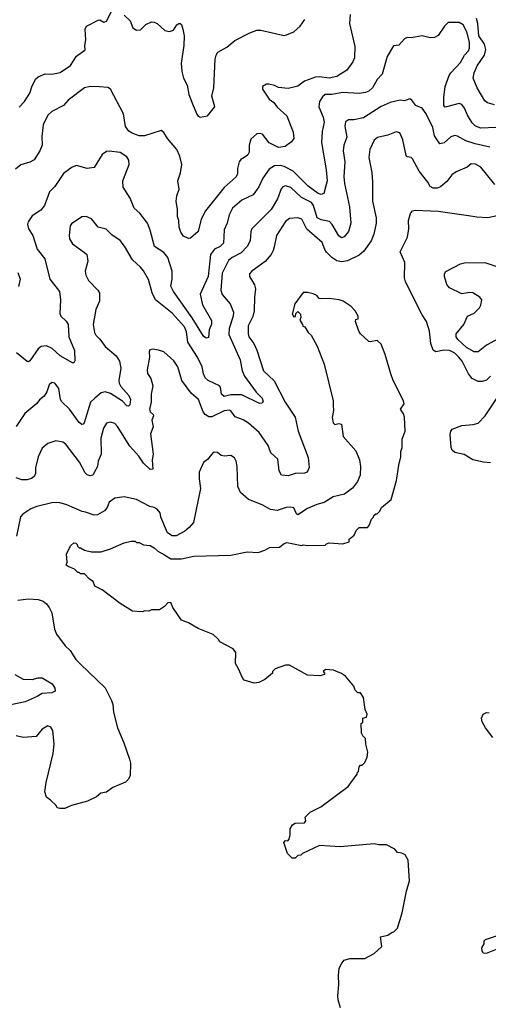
# Model space of a CAD drawing. Extents: x 2087054 to 2277909, y 548907 to 753496.
# Tile 13 of 256: x 2122000 to 2125429, y 610712 to 617914. Entities that reach past the tile are written whole.
import ezdxf

# ---------------------------------------------------------------- set-up
doc = ezdxf.new("R2010")
doc.units = 0

msp = doc.modelspace()

# ---------------------------------------------------------------- linework, layer by layer
at = {"layer": '0CON20XD'}
for points in [[(2121995, 617273.3), (2122034, 617315), (2122074, 617375), (2122087.9, 617422.1), (2122115, 617478), (2122135, 617495.6), (2122185, 617517.1), (2122235, 617514.4), (2122295, 617527.1), (2122370.9, 617579.1), (2122415, 617645.8), (2122478.1, 617691.9), (2122476.9, 617725), (2122484.5, 617765.5), (2122478.9, 617845), (2122487.5, 617865), (2122575, 617910), (2122585, 617912), (2122615, 617896.2), (2122635, 617902), (2122675, 617977.5)], [(2124418.8, 617951.2), (2124414, 617885), (2124452.7, 617717.3), (2124449.4, 617635), (2124438.1, 617605), (2124394.3, 617545), (2124321.2, 617498.8), (2124265, 617486.8), (2124195, 617496.2), (2124165, 617492.5), (2124085, 617464.3), (2124035, 617427.5), (2123965, 617410), (2123895, 617416.7), (2123865, 617432.5), (2123823, 617443), (2123805, 617442.5), (2123777.5, 617425), (2123776.7, 617405), (2123825, 617331.2), (2123858.7, 617308.7), (2123884.5, 617274.5), (2123955, 617210), (2124000.6, 617090.6), (2124005.6, 617045), (2123989.8, 617020.2), (2123943.8, 616985), (2123895, 616977.9), (2123825, 617011.9), (2123776.6, 617076.6), (2123755, 617081.5), (2123735, 617077.8), (2123690.9, 617039.1), (2123678.6, 616995), (2123679.2, 616945), (2123669.2, 616925), (2123655, 616913.3), (2123618.9, 616891.1), (2123605.7, 616875), (2123594.5, 616825.5), (2123593.1, 616785), (2123584.3, 616765), (2123495, 616685.6), (2123359.4, 616515), (2123327.8, 616455), (2123305, 616364), (2123250, 616315), (2123235, 616312.5), (2123199.7, 616329.7), (2123179.7, 616359.7), (2123167.1, 616395), (2123163.3, 616445), (2123154.4, 616475), (2123154.4, 616525), (2123145.6, 616585.6), (2123150.9, 616625), (2123167.8, 616675), (2123156, 616735), (2123176.8, 616793.2), (2123185.5, 616855), (2123172.5, 616915), (2123150.6, 616965), (2123082, 617045), (2123055, 617087.5), (2123035, 617102.5), (2122913, 617063), (2122875, 617064), (2122822.9, 617082.9), (2122799.1, 617099.1), (2122775, 617133.3), (2122758.9, 617225), (2122665, 617406.2), (2122645, 617418), (2122583.6, 617423.6), (2122515, 617424), (2122475, 617414.3), (2122355, 617325.8), (2122320, 617285), (2122235, 617242.2), (2122205, 617215.6), (2122172.5, 617145), (2122160.7, 617059.3), (2122164.3, 616995), (2122147.8, 616955), (2122105, 616889.4), (2122075, 616871.2), (2122007.9, 616852.1), (2121969.4, 616820.6)], [(2122765, 617946.7), (2122807.5, 617905), (2122827.5, 617855), (2122855, 617837.5), (2122885, 617840), (2122921.7, 617878.3), (2122965, 617896.7), (2122985, 617896.2), (2123005, 617886.2), (2123062.5, 617835), (2123095, 617826.7), (2123125, 617836.7), (2123148.8, 617875), (2123165, 617886.2), (2123175, 617886.7), (2123185, 617877.5), (2123194.3, 617844.3), (2123204.3, 617795), (2123200.6, 617725), (2123181.1, 617595), (2123186.4, 617535), (2123199.1, 617485), (2123226.4, 617435), (2123236.9, 617366.9), (2123268.1, 617285), (2123295, 617222.5), (2123305, 617207.5), (2123321.2, 617201.2), (2123375, 617210), (2123426.7, 617275), (2123405.8, 617355), (2123420.5, 617415), (2123430, 617625), (2123436.7, 617653.3), (2123450, 617675), (2123515, 617713.3), (2123575, 617761.1), (2123685, 617818.1), (2123735, 617836), (2123765, 617838), (2123935, 617798), (2123953.3, 617803.3), (2124005, 617824.6), (2124051.8, 617865), (2124086.7, 617915)], [(2125475, 617290.6), (2125424.6, 617304.6), (2125405, 617320), (2125348.5, 617415), (2125319.2, 617485), (2125325.5, 617524.5), (2125347.5, 617575), (2125400.7, 617655), (2125411.9, 617695), (2125400.8, 617735), (2125359.5, 617795), (2125352.9, 617885), (2125342.6, 617922.6)], [(2125485, 617124.2), (2125375, 617118.9), (2125335.6, 617135), (2125310.1, 617160.1), (2125277.1, 617215), (2125255, 617266.9), (2125235, 617293.5), (2125215, 617300), (2125124.4, 617275.6), (2125114.6, 617274.6), (2125104.5, 617285), (2125103.1, 617345), (2125114.1, 617425), (2125143.2, 617505), (2125154.5, 617525), (2125225, 617601.5), (2125256.3, 617653.7), (2125283.8, 617685), (2125291.8, 617705), (2125291.2, 617748.8), (2125273.4, 617825), (2125245, 617876.9), (2125217, 617893), (2125135, 617892), (2125108, 617865), (2125062.1, 617797.9), (2125035, 617782.9), (2125005, 617780), (2124945, 617795.8), (2124865, 617781.2), (2124835, 617783.3), (2124815, 617773.3), (2124775, 617728), (2124735, 617722), (2124688.6, 617645), (2124652.2, 617515), (2124616.9, 617475), (2124582.2, 617415), (2124555, 617391.5), (2124529.4, 617380.6), (2124485, 617373.1), (2124365, 617381.4), (2124285, 617367.1), (2124235, 617367.3), (2124215, 617348.6), (2124194.7, 617315.3), (2124188.5, 617275), (2124220.6, 617200.6), (2124227.7, 617165), (2124213.5, 617095), (2124208.5, 617015), (2124243.9, 616815), (2124250, 616735), (2124225, 616641.9), (2124205, 616634.6), (2124185, 616642.7), (2124111.8, 616695), (2124000, 616805), (2123935, 616839.7), (2123905, 616847.3), (2123865, 616843.6), (2123825, 616820.5), (2123778.2, 616755), (2123750.8, 616690.8), (2123707.2, 616632.8), (2123625, 616593.8), (2123556.2, 616535), (2123531.8, 616485), (2123517.3, 616425), (2123495, 616376.7), (2123491.5, 616278.5), (2123467.5, 616255), (2123424.4, 616235), (2123396.8, 616195), (2123378.2, 616035), (2123320.4, 615905), (2123337.7, 615827.7), (2123403, 615713), (2123403, 615687), (2123386, 615645), (2123380.5, 615589.5), (2123365, 615584.3), (2123345, 615598), (2123262.1, 615732.1), (2123125, 615924.4), (2123105.4, 615965), (2123116.2, 616015), (2123115.4, 616075), (2123084.6, 616174.6), (2123055, 616210), (2122986.5, 616255), (2122955.5, 616375), (2122934.6, 616424.6), (2122877.8, 616497.8), (2122838.6, 616535), (2122807.6, 616607.6), (2122757.6, 616687.6), (2122754.6, 616735), (2122800.7, 616855), (2122799.6, 616885), (2122785, 616910), (2122735, 616942.1), (2122655, 616952.5), (2122635, 616950), (2122603.4, 616926.6), (2122545, 616832), (2122494.2, 616824.2), (2122415, 616846), (2122382.5, 616835), (2122320.3, 616789.7), (2122257.4, 616692.6), (2122217.5, 616655), (2122181.1, 616555), (2122155, 616520.6), (2122090.7, 616479.3), (2122062, 616435), (2122055.8, 616415), (2122062.9, 616385), (2122096.9, 616335), (2122126.9, 616235), (2122183.2, 616163.2), (2122219.1, 616015), (2122290.8, 615925), (2122298.9, 615865), (2122292.5, 615765), (2122300.8, 615745), (2122339.5, 615709.5), (2122353.3, 615685), (2122359.5, 615595), (2122400, 615495), (2122402.3, 615417.7), (2122396.2, 615403.8), (2122385, 615402.5), (2122295, 615455.9), (2122238.3, 615508.3), (2122195, 615528.1), (2122155.8, 615524.2), (2122134.2, 615505), (2122075, 615418), (2122065, 615410.8), (2122055, 615414), (2121975.9, 615475.9)], [(2125441.7, 616981.7), (2125333.3, 617005), (2125265, 617026.5), (2125205, 617061.1), (2125185, 617066.7), (2125155, 617056.9), (2125106.4, 617013.6), (2125074.4, 617004.4), (2125034.7, 617064.7), (2125022.2, 617125), (2124974.4, 617225), (2124945, 617266.7), (2124900, 617285), (2124870.8, 617325), (2124855, 617335.6), (2124815, 617320.8), (2124785, 617325.6), (2124711.5, 617308.5), (2124645, 617278.2), (2124515, 617196.5), (2124445, 617182.2), (2124405, 617180.6), (2124383.9, 617166.1), (2124379.1, 617135), (2124394.6, 617055), (2124372.1, 616995), (2124367.9, 616955), (2124378.8, 616875), (2124372, 616765), (2124376.6, 616716.6), (2124414.2, 616545), (2124423.8, 616425), (2124407.3, 616365), (2124375, 616324.4), (2124355, 616318.1), (2124335, 616332.2), (2124285.5, 616415.5), (2124266.4, 616436.4), (2124205, 616449), (2124178, 616465), (2124150.2, 616555), (2124135, 616577.2), (2124062.4, 616612.4), (2123985, 616685.4), (2123945, 616698.2), (2123925, 616690), (2123913, 616677), (2123886.2, 616603.8), (2123840.9, 616525), (2123698.6, 616385), (2123691.8, 616365), (2123687.1, 616295), (2123664.5, 616255), (2123620.6, 616209.4), (2123555.6, 616175), (2123527, 616153)], [(2125477.6, 616707.6), (2125374.5, 616834.5), (2125335, 616857.1), (2125305, 616859.2), (2125275, 616834.4), (2125195, 616800), (2125161.7, 616778.3), (2125125, 616730), (2125078.8, 616691.2), (2125055, 616681.2), (2125025, 616682), (2125003.2, 616693.2), (2124985.7, 616725), (2124924, 616805), (2124875.6, 616895.6), (2124865, 616906.2), (2124835, 616911.2), (2124829.1, 616919.1), (2124802.7, 617035), (2124782, 617085), (2124755, 617094.3), (2124695, 617068.6), (2124619.1, 617050.9), (2124593, 617033), (2124561.5, 616965), (2124555.5, 616905.5), (2124576.3, 616796.3), (2124582.7, 616725), (2124581.9, 616585), (2124608.1, 616465), (2124608.9, 616425), (2124591.1, 616345), (2124572.9, 616295), (2124518.5, 616221.5), (2124485, 616191.9), (2124399.1, 616150.9), (2124355, 616143.5), (2124320.9, 616150.9), (2124284.6, 616174.6), (2124245, 616212.5), (2124231.8, 616231.8), (2124214.2, 616284.2), (2124102.2, 616382.2), (2124064, 616454), (2124035, 616465.4), (2123975, 616458.2), (2123945, 616436.7), (2123878.9, 616335), (2123861.2, 616251.2), (2123855.5, 616224.5), (2123840, 616195), (2123796.2, 616143.8), (2123698, 616075), (2123680.8, 616055), (2123682, 616035), (2123719.2, 615975), (2123725.7, 615945), (2123717, 615883), (2123716.4, 615785), (2123705, 615743.8), (2123671.1, 615675), (2123671.5, 615615), (2123677.8, 615595), (2123712.7, 615545), (2123736, 615496), (2123783.5, 615345), (2123862.9, 615272.9), (2123942.5, 615115), (2124015, 615007.5), (2124038.2, 614905), (2124111.5, 614711.5), (2124118.5, 614638.5), (2124104, 614605), (2124085, 614597.8), (2124015, 614595.4), (2123965, 614577.1), (2123915, 614582.5), (2123898.1, 614615), (2123888.2, 614698.2), (2123837.3, 614745), (2123819.3, 614799.3), (2123753.3, 614895), (2123675, 614962.2), (2123635, 614986.7), (2123577.6, 615007.6), (2123545, 615053.5), (2123535, 615058.5), (2123495, 615053.4), (2123405, 615008.9), (2123385, 615009.3), (2123356.4, 615025), (2123342.2, 615045), (2123307.1, 615135), (2123255, 615182), (2123185.6, 615275.6), (2123157.5, 615375), (2123128.8, 615418.8), (2123053.6, 615483.6), (2123015, 615497.5), (2122975, 615503.3), (2122951.7, 615498.3), (2122946.7, 615485), (2122950, 615445), (2122931.7, 615351.7), (2122935.8, 615325), (2122958.9, 615288.9), (2122974.6, 615235), (2122960.9, 615175), (2122962.1, 615115), (2122948.8, 615065), (2122954.5, 615044.5), (2122976.7, 615025), (2122980, 615015), (2122967.5, 614985), (2122976.2, 614935), (2122957.1, 614885), (2122977.1, 614735), (2122968.6, 614695), (2122974, 614626), (2122955, 614623.3), (2122905, 614670), (2122870.5, 614720.5), (2122805, 614794.4), (2122715, 614938), (2122695, 614959.2), (2122665, 614969.2), (2122635, 614962.5), (2122613, 614927), (2122593, 614853), (2122595.6, 614735), (2122572.9, 614685), (2122569.3, 614645), (2122556.3, 614623.7), (2122535, 614581.2), (2122515, 614576.9), (2122492.7, 614585), (2122478.8, 614598.8), (2122436.6, 614676.6), (2122335, 614812), (2122315, 614822.9), (2122265, 614834.2), (2122205, 614812.5), (2122165, 614778.8), (2122135.5, 614715), (2122115.6, 614635), (2122114.5, 614595), (2122105, 614573.1), (2122085, 614557.9), (2122055, 614547.7), (2122015, 614547.3), (2121973.1, 614563.1)], [(2123527, 616153), (2123480.8, 616059.2), (2123471.2, 615935), (2123482.3, 615902.3), (2123540, 615835), (2123563.4, 615775), (2123562.7, 615745), (2123532.2, 615655), (2123531.1, 615611.1), (2123612.5, 615425), (2123629.1, 615345), (2123644.7, 615305), (2123729.5, 615189.5), (2123774.2, 615145), (2123781.2, 615118.8), (2123772.2, 615107.8), (2123755, 615105.6), (2123625, 615170.3), (2123545, 615169.3), (2123495, 615158.1), (2123475.7, 615175), (2123468.6, 615225), (2123461.4, 615235), (2123379.1, 615275), (2123358.2, 615295), (2123345, 615324), (2123334.1, 615375), (2123300.2, 615445), (2123230, 615555), (2123220.5, 615630.5), (2123205, 615667.1), (2123116.2, 615766.2), (2122993.9, 615863.9), (2122968.8, 615915), (2122942.7, 616012.7), (2122906.9, 616076.9), (2122885, 616104.4), (2122826.3, 616156.3), (2122767.8, 616257.8), (2122735, 616297.3), (2122675, 616339.5), (2122632.1, 616382.1), (2122575, 616397.1), (2122525, 616455.8), (2122485, 616474), (2122455, 616471.2), (2122379.1, 616420.9), (2122370, 616405), (2122360.8, 616335), (2122365, 616310), (2122387.1, 616275), (2122475, 616211.9), (2122490, 616195), (2122497.6, 616147.6), (2122479.4, 616075), (2122483.3, 616045), (2122502.9, 616005), (2122572, 615935), (2122584.2, 615915), (2122584.3, 615855), (2122557.3, 615792.7), (2122536.4, 615685), (2122546.2, 615626.2), (2122556.3, 615606.3), (2122587, 615577), (2122625, 615524.2), (2122705, 615455.7), (2122730, 615415), (2122739.6, 615365), (2122724.7, 615275.3), (2122727.3, 615255), (2122740, 615230), (2122799.2, 615165), (2122811.4, 615135), (2122805, 615096.7), (2122795, 615086.2), (2122785, 615089.2), (2122753.2, 615123.2), (2122665, 615178.6), (2122625, 615192.2), (2122595, 615185.4), (2122549.5, 615145), (2122516.9, 615115), (2122471.4, 614965), (2122465, 614954), (2122455, 614952.5), (2122435, 614968), (2122365, 615065.6), (2122307.9, 615117.9), (2122299.5, 615135), (2122286.9, 615215), (2122255.9, 615255.9), (2122235, 615260), (2122215, 615242.5), (2122197.9, 615192.1), (2122179.1, 615160.9), (2122145, 615132), (2122124.6, 615105.4), (2122037.9, 615032.1), (2121975, 614937.5)], [(2125444.4, 615305.6), (2125415, 615276.2), (2125385, 615266), (2125355, 615267.5), (2125310.2, 615290.2), (2125283.8, 615323.8), (2125238.2, 615415), (2125214.5, 615445), (2125183.3, 615473.3), (2125145, 615493.9), (2125105, 615497.3), (2125045, 615484.5), (2125025, 615495.8), (2125008.7, 615545), (2124999.5, 615635), (2124976.9, 615705), (2124945.2, 615755), (2124824.3, 615995), (2124815.6, 616025.6), (2124817.4, 616137.4), (2124783.5, 616215), (2124837, 616323), (2124848.9, 616385), (2124844.8, 616445), (2124860.8, 616495), (2124875.4, 616515), (2124895, 616521.3), (2125062.2, 616512.2), (2125285, 616482.2), (2125345, 616470.8), (2125425, 616467.3), (2125495, 616482.5)], [(2125555, 615607.6), (2125415, 615533.4), (2125355, 615483.2), (2125326.5, 615483.5), (2125270.3, 615515), (2125206, 615575), (2125194.5, 615595), (2125194.4, 615615), (2125251.2, 615685), (2125276.2, 615745), (2125325, 615766.5), (2125364.4, 615805), (2125375.5, 615825), (2125381.1, 615865), (2125366.9, 615885), (2125315, 615914.5), (2125295, 615917.5), (2125235, 615909.6), (2125145, 615952.5), (2125126.5, 615976.5), (2125108.5, 616035), (2125108.6, 616055), (2125119.1, 616070.9), (2125225, 616128.6), (2125255, 616135.7), (2125405, 616138.1), (2125534.7, 616094.7)], [(2121986.9, 616065), (2122002, 616015), (2121991.7, 615961.7)], [(2123058.3, 613998.3), (2123105, 613970), (2123185, 613970), (2123275, 613990), (2123545, 613997.5), (2123665, 614022.5), (2123745, 614017.5), (2123795, 614032.5), (2123827, 614053), (2123900, 614055), (2123935, 614082.5), (2123955, 614090), (2124065, 614067.5), (2124075, 614072.5), (2124105, 614067.5), (2124235, 614070), (2124245, 614080), (2124265, 614086.2), (2124365, 614080), (2124410, 614095), (2124410, 614115), (2124446.4, 614143.6), (2124461.7, 614178.3), (2124485, 614200), (2124545, 614200), (2124557, 614213), (2124575, 614260), (2124590, 614275), (2124591.7, 614288.3), (2124605, 614300), (2124615, 614300), (2124635, 614320), (2124647.5, 614345), (2124717.5, 614405), (2124756.4, 614543.6), (2124773.6, 614656.4), (2124790, 614715), (2124790, 614755), (2124800, 614785), (2124800, 614845), (2124820, 614905), (2124816.1, 615006.1), (2124809.5, 615029.5), (2124787.5, 615065), (2124812.5, 615105), (2124808.8, 615125), (2124734.1, 615274.1), (2124716.1, 615323.9), (2124674.3, 615465), (2124645, 615540), (2124615, 615567.5), (2124565, 615556.7), (2124555, 615560), (2124495, 615616.7), (2124482, 615635), (2124456.7, 615705), (2124460, 615720), (2124477.5, 615725), (2124476.2, 615745), (2124454, 615785), (2124425.8, 615815), (2124366, 615855), (2124337.5, 615865), (2124263.6, 615873.6), (2124210.8, 615870.8), (2124192.5, 615875), (2124175, 615896.7), (2124148.3, 615908.3), (2124105, 615918), (2124075, 615917.5), (2124013.8, 615835), (2123995, 615760), (2124005, 615740), (2124018.3, 615741.7), (2124020, 615765), (2124035, 615780), (2124055, 615760), (2124057.5, 615735), (2124050, 615715), (2124070, 615685), (2124071.7, 615671.7), (2124086.4, 615666.4), (2124110, 615625), (2124132.5, 615605), (2124175.9, 615525.9), (2124228.8, 615395), (2124293.3, 615125), (2124294, 615095), (2124297.5, 615055), (2124286.7, 615005), (2124294.2, 614964.2), (2124305, 614953.8), (2124335, 614960), (2124355.8, 614955.8), (2124366, 614865), (2124459.3, 614759.3), (2124485.8, 614695), (2124494, 614645), (2124491.2, 614581.2), (2124472, 614535), (2124435, 614486), (2124376.4, 614443.6), (2124295, 614424.2), (2124227.9, 614382.1), (2124175, 614368), (2124105, 614337.5), (2124035, 614292), (2124025, 614300), (2124005, 614343.3), (2123985, 614348.8), (2123950, 614345), (2123885, 614324), (2123835, 614330.8), (2123775, 614366), (2123675, 614404.2), (2123615.7, 614455.7), (2123595, 614500), (2123592, 614645), (2123583.8, 614685), (2123571.7, 614708.3), (2123545, 614726.7), (2123495, 614721.2), (2123475, 614726.7), (2123447.7, 614747.7), (2123425, 614751.2), (2123415, 614748), (2123375, 614697.5), (2123345, 614673.8), (2123314.2, 614605), (2123312.5, 614555), (2123323.2, 614485), (2123271.1, 614235), (2123241.2, 614198.8), (2123207.9, 614172.1), (2123145, 614139.2), (2123115, 614138.8), (2123081.1, 614161.1), (2123032.5, 614275), (2123027.3, 614307.3), (2123005, 614333.3), (2122985, 614346), (2122952, 614352), (2122855, 614403.8), (2122765, 614423.3), (2122695, 614413.3), (2122653.3, 614385), (2122640, 614345), (2122619.7, 614320.3), (2122569.1, 614290.9), (2122545, 614290), (2122482.2, 614312.2), (2122455.7, 614315.7), (2122345, 614364), (2122285, 614381.2), (2122235, 614378.8), (2122125, 614354), (2122080, 614335), (2122022.7, 614297.3), (2122005, 614277.5), (2121976.7, 614135)], [(2125445, 614672.7), (2125395, 614676.2), (2125315, 614694.5), (2125252.6, 614732.6), (2125185, 614748.9), (2125166, 614766), (2125157.1, 614785), (2125151.1, 614878.9), (2125154.4, 614905), (2125165, 614918), (2125235, 614944.4), (2125318, 614952), (2125355, 614962.9), (2125405.7, 615015), (2125495, 615146.7)], [(2124347, 610687), (2124330, 610745), (2124327.5, 610775), (2124336.1, 610856.1), (2124333, 610923), (2124337.1, 610975), (2124356.8, 611013.2), (2124375, 611034), (2124415, 611048), (2124525, 611046), (2124595, 611084), (2124650, 611135), (2124640, 611205), (2124695, 611217.5), (2124725, 611240), (2124738.3, 611241.7), (2124765, 611270), (2124799.3, 611380.7), (2124830.7, 611539.3), (2124852.5, 611615), (2124842.5, 611765), (2124820, 611805), (2124797, 611817), (2124765, 611822.5), (2124745, 611847.5), (2124685, 611877.5), (2124625, 611877.5), (2124595, 611886.7), (2124345, 611863.8), (2124195, 611872.5), (2124070, 611815), (2124057, 611803), (2124035, 611800), (2124015, 611780), (2123995, 611780), (2123960, 611815), (2123932.5, 611895), (2123945, 611910), (2123961.7, 611908.3), (2123970.7, 611919.3), (2123979.5, 611950.5), (2123979.2, 611995), (2123996.2, 612025), (2124015, 612035.8), (2124085, 612040), (2124093.8, 612055), (2124089.3, 612080.7), (2124125, 612116.2), (2124204.1, 612155.9), (2124403.3, 612305), (2124470, 612395), (2124470, 612405), (2124480, 612415), (2124485, 612450), (2124495, 612460), (2124505, 612460), (2124525, 612480), (2124541.7, 612518.3), (2124548.8, 612555), (2124532.5, 612615), (2124530, 612655), (2124510, 612675), (2124502.5, 612695), (2124500, 612765), (2124510, 612775), (2124510, 612805), (2124538.3, 612811.7), (2124542.5, 612835), (2124528.3, 612868.3), (2124516.4, 612956.4), (2124495, 612990), (2124475, 612990), (2124455, 613010), (2124445, 613040), (2124383, 613113), (2124355, 613132.5), (2124296.4, 613156.4), (2124238.3, 613161.7), (2124220, 613145), (2124230, 613135), (2124230, 613125), (2124196.4, 613113.6), (2124105, 613120), (2123975, 613192.5), (2123945, 613192.5), (2123870, 613165), (2123850, 613145), (2123850, 613135), (2123795, 613087.5), (2123750, 613065), (2123715, 613060), (2123643.6, 613083.6), (2123632.5, 613095), (2123599.3, 613169.3), (2123580, 613205), (2123582.5, 613285), (2123561.7, 613311.7), (2123465, 613362.5), (2123455, 613380), (2123415, 613416.7), (2123305, 613460), (2123235, 613502.5), (2123185, 613522.5), (2123120, 613615), (2123105, 613650), (2123085, 613647.5), (2123059.3, 613620.7), (2123021.7, 613598.3), (2122965, 613597.5), (2122945, 613587.5), (2122915, 613590), (2122895, 613582.5), (2122825, 613587.5), (2122735, 613642.5), (2122603.6, 613743.6), (2122550.7, 613770.7), (2122537.5, 613805), (2122511.7, 613821.7), (2122475, 613860), (2122445, 613860), (2122435, 613870), (2122425, 613870), (2122400, 613895), (2122353.3, 613913.3), (2122340, 613925), (2122347.5, 613945), (2122343, 614007), (2122375, 614067.5), (2122397, 614087), (2122410, 614085), (2122420, 614075), (2122421.7, 614061.7), (2122435, 614050), (2122445, 614050), (2122473, 614033), (2122525, 614022.5), (2122595, 614022.5), (2122665, 614042.5), (2122765, 614087.5), (2122815, 614100), (2122845, 614100), (2122855, 614090), (2122875, 614090), (2122905, 614072.5), (2122955, 614067.5), (2122985, 614050), (2123010, 614025), (2123058.3, 613998.3)], [(2121985, 613666.7), (2122065, 613678.6), (2122135, 613673.1), (2122170.3, 613660.3), (2122195, 613640.8), (2122215.4, 613615.4), (2122234.4, 613575), (2122254.5, 613454.5), (2122269.8, 613419.8), (2122332, 613335), (2122369.1, 613299.1), (2122409.4, 613235), (2122445, 613200), (2122625, 613027.5), (2122670.5, 612935), (2122680.5, 612905), (2122685, 612847.5), (2122716, 612735), (2122762.5, 612625), (2122804.2, 612505), (2122810, 612475), (2122807.3, 612382.7), (2122794.3, 612355.7), (2122774.2, 612335.8), (2122681.7, 612298.3), (2122635, 612263.8), (2122594.1, 612255.9), (2122561.2, 612228.8), (2122495, 612197.1), (2122380, 612165), (2122330, 612145), (2122293.6, 612143.6), (2122275, 612150), (2122267.5, 612165), (2122225.7, 612205.7), (2122195.8, 612225.8), (2122184.4, 612265), (2122193.3, 612335), (2122243.6, 612546.4), (2122252.2, 612615), (2122241.4, 612715), (2122228.7, 612738.7), (2122205, 612748), (2122165, 612724.2), (2122120.5, 612669.5), (2122025.7, 612664.3), (2121975, 612676.5)], [(2121963.1, 613123.1), (2122025, 613090.4), (2122091.7, 613088.3), (2122135, 613100), (2122165, 613100), (2122236.2, 613055), (2122256.2, 613025), (2122258.8, 613001.2), (2122235, 612988.9), (2122165, 612985.6), (2122127.6, 612962.4), (2122040, 612925), (2121935, 612902.7)], [(2125462.9, 612662.9), (2125408, 612735), (2125385, 612777.5), (2125378.8, 612805), (2125392.5, 612835), (2125415, 612846.7), (2125435, 612843.3)], [(2125523, 611127), (2125413.9, 611083.9), (2125392.5, 611085), (2125383.6, 611103.6), (2125382.5, 611125), (2125400, 611155), (2125400, 611175), (2125410, 611185), (2125554.5, 611235.5)]]:
    msp.add_lwpolyline(points, dxfattribs=at)

doc.saveas('drawing.dxf')
